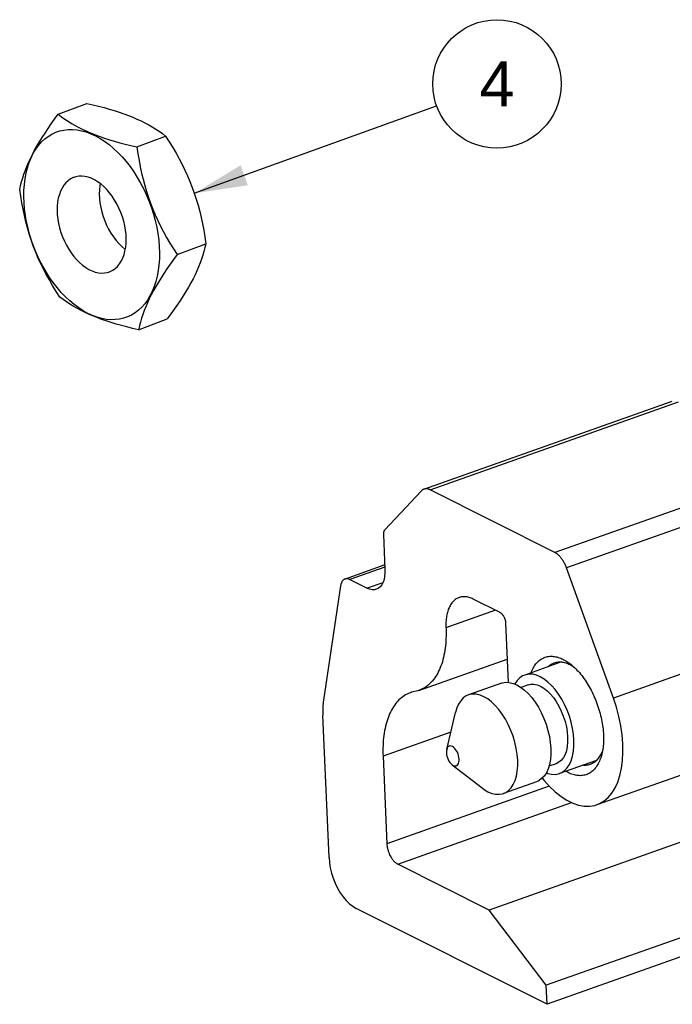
# Model space of a CAD drawing. Header units: inches. Extents: x 0 to 11, y 0 to 8.5.
# Tile 6 of 9: x 5.5 to 6.7, y 2.3 to 4.1. Entities that reach past the tile are written whole.
import ezdxf

# ---------------------------------------------------------------- set-up
doc = ezdxf.new("R2010")
doc.units = ezdxf.units.IN
doc.header["$LTSCALE"] = 0.605
doc.header["$MEASUREMENT"] = 0
doc.layers.get('0').update_dxf_attribs({"linetype": 'CONTINUOUS'})
doc.styles.get("Standard").update_dxf_attribs({"font": 'arial.ttf'})
doc.dimstyles.get("Standard").update_dxf_attribs({"dimtxt": 0.085, "dimasz": 0.1, "dimexe": 0.09, "dimexo": 0.07, "dimgap": 0.09, "dimtad": 0, "dimtih": 1, "dimtoh": 1, "dimdec": 3, "dimzin": 4, "dimdsep": 46, "dimtxsty": 'Standard', "dimblk": '_FILLED', "dimblk1": '_FILLED', "dimblk2": '_FILLED', "dimcen": 0.09, "dimadec": 3, "dimazin": 1, "dimtp": 0.001, "dimtm": 0.001, "dimtfac": 1, "dimtdec": 3, "dimtofl": 0, "dimtmove": 0, "dimatfit": 3, "dimldrblk": '_FILLED', "dimfxl": 0, "dimtolj": 1, "dimtzin": 4, "dimarcsym": 0})

# ---------------------------------------------------------------- blocks, each defined once
blk = doc.blocks.new('_FILLED')
at = {"color": 0, "linetype": 'ByBlock'}
blk.add_solid([(0, 0), (-1, 0.2), (-1, -0.2)], dxfattribs=at)
blk = doc.blocks.new('BALLOON_BL3', base_point=(6.3755, 4.0195))
at = {"color": 2, "linetype": 'Continuous'}
blk.add_circle((6.3755, 4.0195), 0.1209, dxfattribs=at)
at = {"color": 2, "linetype": 'Continuous', "insert": (6.3096, 4.062), "char_height": 0.085, "width": 0.131766, "attachment_point": 1, "line_spacing_factor": 0.9}
blk.add_mtext(' 4 ', dxfattribs=at)

msp = doc.modelspace()

# ---------------------------------------------------------------- linework, layer by layer
at = {"color": 7, "linetype": 'Continuous'}
for p, q in [((5.549, 3.9623), (5.6031, 3.9829)), ((5.6972, 3.9008), (5.7514, 3.9214)), ((5.7729, 3.698), (5.8271, 3.7186)), ((5.7003, 3.5566), (5.7545, 3.5772)), ((6.2381, 3.2564), (6.7059, 3.4221)), ((6.2499, 3.255), (6.7177, 3.4207)), ((6.9525, 3.3027), (6.4847, 3.1371)), ((6.9744, 3.2739), (6.5066, 3.1083)), ((6.2331, 3.253), (6.1641, 3.1799)), ((6.4847, 3.1371), (6.2499, 3.255)), ((6.1618, 3.1712), (6.1646, 3.1055)), ((6.1643, 3.1138), (6.0893, 3.0872)), ((6.1644, 3.1095), (6.0985, 3.0862)), ((6.5949, 2.863), (6.5066, 3.1083)), ((6.0985, 3.0862), (6.131, 3.0698)), ((6.1606, 3.0803), (6.131, 3.0698)), ((6.081, 3.0743), (6.0488, 2.8592)), ((6.3816, 3.0239), (6.3307, 3.0495)), ((6.3729, 3.0283), (6.2795, 2.9952)), ((8.4956, 3.0402), (6.4683, 2.3222)), ((7.0627, 3.0287), (6.5949, 2.863)), ((6.3918, 3.0049), (6.3967, 2.8925)), ((8.4971, 3.0044), (6.4699, 2.2864)), ((6.2286, 2.8776), (6.3948, 2.9364)), ((6.4971, 2.931), (6.4279, 2.9065)), ((6.3843, 2.891), (6.3219, 2.8689)), ((6.4345, 2.8879), (6.4209, 2.8831)), ((6.0592, 2.5629), (6.0475, 2.8311)), ((6.2809, 2.766), (6.2972, 2.8356)), ((6.5641, 2.6624), (7.0319, 2.8281)), ((6.2886, 2.7991), (6.161, 2.7538)), ((6.161, 2.7538), (6.1681, 2.5889)), ((6.5628, 2.7454), (6.4936, 2.7209)), ((6.2909, 2.7376), (6.3474, 2.6938)), ((6.4745, 2.7382), (6.472, 2.7299)), ((6.4871, 2.7395), (6.4734, 2.7347)), ((6.4739, 2.6972), (6.1681, 2.5889)), ((6.45, 2.7055), (6.3876, 2.6834)), ((6.9601, 2.6763), (6.3606, 2.4639)), ((6.1887, 2.5503), (6.5162, 2.6663)), ((6.3606, 2.4639), (6.1887, 2.5503)), ((6.4699, 2.2864), (6.1102, 2.4671)), ((6.4683, 2.3222), (6.3606, 2.4639)), ((6.4699, 2.2864), (6.4683, 2.3222))]:
    msp.add_line(p, q, dxfattribs=at)
for points in [[(5.6031, 3.9829), (5.6143, 3.9803), (5.6251, 3.9776), (5.6353, 3.9749), (5.6452, 3.9721), (5.6547, 3.9693), (5.6638, 3.9663), (5.6727, 3.9632), (5.6812, 3.9601), (5.6895, 3.9568), (5.6974, 3.9534), (5.705, 3.9498), (5.7123, 3.9462), (5.7194, 3.9424), (5.7261, 3.9385), (5.7327, 3.9345), (5.739, 3.9303), (5.7453, 3.926), (5.7514, 3.9214)], [(5.4764, 3.8209), (5.4781, 3.8282), (5.48, 3.8354), (5.4821, 3.8426), (5.4845, 3.8498), (5.4871, 3.857), (5.49, 3.8643), (5.4932, 3.8718), (5.4967, 3.8793), (5.5005, 3.8869), (5.5046, 3.8947), (5.509, 3.9026), (5.5137, 3.9106), (5.5188, 3.9187), (5.5241, 3.927), (5.5298, 3.9354), (5.5358, 3.9441), (5.5422, 3.953), (5.549, 3.9623)], [(5.549, 3.9623), (5.5551, 3.9577), (5.5613, 3.9533), (5.5677, 3.9492), (5.5742, 3.9451), (5.581, 3.9412), (5.588, 3.9375), (5.5953, 3.9338), (5.603, 3.9303), (5.6109, 3.9269), (5.6191, 3.9236), (5.6277, 3.9204), (5.6365, 3.9174), (5.6457, 3.9144), (5.6552, 3.9116), (5.665, 3.9088), (5.6753, 3.9061), (5.686, 3.9034), (5.6972, 3.9008)], [(5.4843, 3.8076), (5.4845, 3.8191), (5.4853, 3.8304), (5.4867, 3.8413), (5.4886, 3.8518), (5.4912, 3.8618), (5.4943, 3.8714), (5.4979, 3.8804), (5.5021, 3.8888), (5.5068, 3.8966), (5.512, 3.9037), (5.5176, 3.9102), (5.5237, 3.9159), (5.5302, 3.9208), (5.5371, 3.925), (5.5443, 3.9284), (5.5519, 3.931), (5.5597, 3.9327), (5.5678, 3.9337), (5.5761, 3.9337), (5.5845, 3.933), (5.5931, 3.9314), (5.6018, 3.929), (5.6105, 3.9258), (5.6192, 3.9218), (5.6279, 3.917), (5.6365, 3.9115), (5.645, 3.9052), (5.6533, 3.8982), (5.6615, 3.8906), (5.6694, 3.8823), (5.677, 3.8734), (5.6844, 3.864), (5.6914, 3.854), (5.698, 3.8436), (5.7043, 3.8328), (5.7101, 3.8216), (5.7154, 3.8101), (5.7203, 3.7983), (5.7247, 3.7864), (5.7285, 3.7743), (5.7318, 3.7621), (5.7346, 3.7498), (5.7367, 3.7376), (5.7383, 3.7255), (5.7393, 3.7135), (5.7397, 3.7017)], [(5.7514, 3.9214), (5.7583, 3.9105), (5.7649, 3.8998), (5.7711, 3.8892), (5.7769, 3.8786), (5.7825, 3.868), (5.7877, 3.8573), (5.7926, 3.8465), (5.7972, 3.8356), (5.8014, 3.8246), (5.8054, 3.8135), (5.8091, 3.8023), (5.8124, 3.7909), (5.8155, 3.7794), (5.8183, 3.7678), (5.8208, 3.756), (5.8231, 3.7439), (5.8252, 3.7314), (5.8271, 3.7186)], [(5.6972, 3.9008), (5.6991, 3.888), (5.7012, 3.8755), (5.7035, 3.8634), (5.706, 3.8516), (5.7088, 3.8399), (5.7119, 3.8285), (5.7152, 3.8171), (5.7189, 3.8059), (5.7228, 3.7947), (5.7271, 3.7837), (5.7317, 3.7729), (5.7366, 3.7621), (5.7418, 3.7514), (5.7473, 3.7408), (5.7532, 3.7302), (5.7594, 3.7196), (5.7659, 3.7088), (5.7729, 3.698)], [(5.5782, 3.8434), (5.5771, 3.843), (5.5722, 3.8405), (5.5676, 3.8372), (5.5634, 3.8333), (5.5596, 3.8287), (5.5563, 3.8235), (5.5534, 3.8176), (5.5511, 3.8113), (5.5492, 3.8044), (5.5479, 3.7971), (5.5472, 3.7895), (5.547, 3.7816)], [(5.6771, 3.7277), (5.6767, 3.7359), (5.6758, 3.7441), (5.6744, 3.7525), (5.6724, 3.761), (5.6699, 3.7694), (5.6669, 3.7776), (5.6634, 3.7857), (5.6596, 3.7934), (5.6553, 3.8009), (5.6506, 3.808), (5.6456, 3.8146), (5.6403, 3.8207), (5.6348, 3.8262), (5.6291, 3.8311), (5.6232, 3.8354), (5.6172, 3.839), (5.6112, 3.8418), (5.6052, 3.8439), (5.5993, 3.8453), (5.5935, 3.8459), (5.5878, 3.8457), (5.5823, 3.8447), (5.5782, 3.8434)], [(5.5521, 3.618), (5.5451, 3.6289), (5.5385, 3.6397), (5.5324, 3.6503), (5.5265, 3.6609), (5.521, 3.6715), (5.5158, 3.6822), (5.5109, 3.6929), (5.5063, 3.7038), (5.502, 3.7148), (5.4981, 3.7259), (5.4944, 3.7372), (5.491, 3.7485), (5.488, 3.76), (5.4852, 3.7717), (5.4827, 3.7835), (5.4804, 3.7956), (5.4783, 3.8081), (5.4764, 3.8209)], [(5.6282, 3.8318), (5.6274, 3.8274), (5.6266, 3.8198), (5.6264, 3.8118)], [(5.7397, 3.7017), (5.7395, 3.6901), (5.7387, 3.6789), (5.7374, 3.668), (5.7354, 3.6575), (5.7329, 3.6474), (5.7298, 3.6379), (5.7261, 3.6289), (5.7219, 3.6204), (5.7172, 3.6126), (5.7121, 3.6055), (5.7064, 3.5991), (5.7003, 3.5934), (5.6938, 3.5884), (5.6869, 3.5842), (5.6797, 3.5808), (5.6722, 3.5783), (5.6643, 3.5765), (5.6562, 3.5756), (5.648, 3.5755), (5.6395, 3.5762), (5.6309, 3.5778), (5.6223, 3.5802), (5.6136, 3.5834), (5.6049, 3.5874), (5.5962, 3.5922), (5.5876, 3.5978), (5.5791, 3.6041), (5.5707, 3.611), (5.5626, 3.6187), (5.5546, 3.627), (5.547, 3.6359), (5.5396, 3.6453), (5.5326, 3.6552), (5.526, 3.6656), (5.5198, 3.6765), (5.5139, 3.6876), (5.5086, 3.6991), (5.5037, 3.7109), (5.4993, 3.7229), (5.4955, 3.735), (5.4922, 3.7472), (5.4895, 3.7594), (5.4873, 3.7716), (5.4857, 3.7838), (5.4847, 3.7957), (5.4843, 3.8076)], [(5.6264, 3.8118), (5.6268, 3.8036), (5.6277, 3.7953), (5.6291, 3.7869), (5.6311, 3.7785), (5.6336, 3.7701), (5.6366, 3.7619), (5.64, 3.7538), (5.6439, 3.746), (5.6482, 3.7386), (5.6529, 3.7315), (5.6579, 3.7249), (5.6632, 3.7188), (5.6687, 3.7133), (5.6744, 3.7083), (5.6753, 3.7077)], [(5.547, 3.7816), (5.5473, 3.7734), (5.5482, 3.7651), (5.5497, 3.7567), (5.5516, 3.7483), (5.5541, 3.7399), (5.5571, 3.7316), (5.5606, 3.7236), (5.5645, 3.7158), (5.5688, 3.7083), (5.5734, 3.7013), (5.5784, 3.6947), (5.5837, 3.6886), (5.5893, 3.683), (5.595, 3.6781), (5.6008, 3.6739), (5.6068, 3.6703), (5.6128, 3.6674), (5.6188, 3.6653), (5.6247, 3.6639), (5.6306, 3.6634), (5.6363, 3.6636), (5.6417, 3.6645), (5.6458, 3.6658)], [(5.6458, 3.6658), (5.6469, 3.6663), (5.6519, 3.6688), (5.6564, 3.672), (5.6606, 3.6759), (5.6644, 3.6806), (5.6677, 3.6858), (5.6706, 3.6916), (5.673, 3.698), (5.6748, 3.7048), (5.6761, 3.7121), (5.6769, 3.7197), (5.6771, 3.7277)], [(5.8271, 3.7186), (5.8254, 3.7113), (5.8235, 3.704), (5.8213, 3.6969), (5.819, 3.6897), (5.8164, 3.6824), (5.8135, 3.6751), (5.8103, 3.6677), (5.8068, 3.6602), (5.803, 3.6525), (5.7989, 3.6448), (5.7945, 3.6369), (5.7897, 3.6289), (5.7847, 3.6207), (5.7794, 3.6125), (5.7737, 3.604), (5.7677, 3.5954), (5.7613, 3.5864), (5.7545, 3.5772)], [(5.7729, 3.698), (5.7661, 3.6888), (5.7597, 3.6798), (5.7537, 3.6711), (5.748, 3.6627), (5.7427, 3.6544), (5.7377, 3.6463), (5.7329, 3.6383), (5.7285, 3.6304), (5.7244, 3.6226), (5.7206, 3.615), (5.7171, 3.6074), (5.7139, 3.6), (5.711, 3.5927), (5.7084, 3.5855), (5.7061, 3.5783), (5.7039, 3.5711), (5.702, 3.5639), (5.7003, 3.5566)], [(5.7003, 3.5566), (5.6891, 3.5592), (5.6784, 3.5619), (5.6682, 3.5646), (5.6583, 3.5673), (5.6488, 3.5702), (5.6396, 3.5731), (5.6308, 3.5762), (5.6222, 3.5794), (5.614, 3.5827), (5.6061, 3.5861), (5.5985, 3.5896), (5.5911, 3.5933), (5.5841, 3.597), (5.5773, 3.6009), (5.5708, 3.6049), (5.5644, 3.6091), (5.5582, 3.6135), (5.5521, 3.618)], [(6.2381, 3.2564), (6.2379, 3.2563), (6.237, 3.2559), (6.2362, 3.2555), (6.2354, 3.255), (6.2346, 3.2544), (6.2338, 3.2538), (6.2331, 3.253)], [(6.2499, 3.255), (6.2488, 3.2555), (6.2478, 3.256), (6.2467, 3.2563), (6.2457, 3.2566), (6.2447, 3.2568), (6.2436, 3.257), (6.2426, 3.257), (6.2417, 3.257), (6.2407, 3.257), (6.2397, 3.2568), (6.2388, 3.2566), (6.2381, 3.2564)], [(6.1641, 3.1799), (6.1638, 3.1795), (6.1634, 3.1791), (6.1632, 3.1786), (6.1629, 3.1781), (6.1626, 3.1775), (6.1624, 3.1769), (6.1622, 3.1763), (6.1621, 3.1757), (6.162, 3.175), (6.1619, 3.1743), (6.1618, 3.1735), (6.1617, 3.1728), (6.1617, 3.172), (6.1618, 3.1712)], [(6.5066, 3.1083), (6.506, 3.1099), (6.5053, 3.1115), (6.5047, 3.1131), (6.5039, 3.1147), (6.5032, 3.1162), (6.5024, 3.1177), (6.5016, 3.1192), (6.5007, 3.1207), (6.4999, 3.1221), (6.499, 3.1234), (6.498, 3.1248), (6.4971, 3.1261), (6.4961, 3.1273), (6.4952, 3.1285), (6.4942, 3.1296), (6.4931, 3.1307), (6.4921, 3.1317), (6.4911, 3.1326), (6.49, 3.1335), (6.489, 3.1344), (6.4879, 3.1351), (6.4868, 3.1358), (6.4858, 3.1365), (6.4847, 3.1371)], [(6.1646, 3.1055), (6.1646, 3.0986), (6.164, 3.0922), (6.1628, 3.0863), (6.1609, 3.081), (6.1586, 3.0765), (6.1557, 3.0728), (6.1524, 3.0699), (6.1484, 3.0679)], [(6.0893, 3.0872), (6.0885, 3.0869), (6.0878, 3.0865), (6.0871, 3.0861), (6.0865, 3.0856), (6.0858, 3.0851), (6.0852, 3.0845), (6.0847, 3.0838), (6.0841, 3.0831), (6.0836, 3.0823), (6.0832, 3.0815), (6.0828, 3.0806), (6.0824, 3.0797), (6.082, 3.0787), (6.0817, 3.0777), (6.0814, 3.0766), (6.0812, 3.0755), (6.081, 3.0743)], [(6.0985, 3.0862), (6.0976, 3.0866), (6.0967, 3.0869), (6.0958, 3.0872), (6.0949, 3.0875), (6.0941, 3.0876), (6.0932, 3.0877), (6.0924, 3.0877), (6.0916, 3.0877), (6.0908, 3.0876), (6.09, 3.0874), (6.0893, 3.0872)], [(6.1484, 3.0679), (6.1446, 3.067), (6.1402, 3.067), (6.1357, 3.0679), (6.131, 3.0698)], [(6.3042, 3.0525), (6.3033, 3.0521), (6.3017, 3.0514), (6.3001, 3.0506), (6.2986, 3.0497), (6.2971, 3.0487), (6.2957, 3.0476), (6.2943, 3.0463), (6.293, 3.045), (6.2918, 3.0436), (6.2905, 3.0421), (6.2894, 3.0405), (6.2883, 3.0388), (6.2872, 3.037), (6.2863, 3.0351), (6.2853, 3.0331), (6.2845, 3.0311), (6.2837, 3.0289), (6.283, 3.0267), (6.2823, 3.0244), (6.2817, 3.0221), (6.2812, 3.0197), (6.2807, 3.0172), (6.2803, 3.0146), (6.28, 3.012), (6.2797, 3.0093), (6.2795, 3.0066), (6.2794, 3.0038), (6.2794, 3.001), (6.2794, 2.9981), (6.2796, 2.9902)], [(6.3307, 3.0495), (6.3288, 3.0505), (6.3268, 3.0513), (6.3249, 3.052), (6.323, 3.0526), (6.3211, 3.0531), (6.3192, 3.0535), (6.3173, 3.0538), (6.3154, 3.054), (6.3136, 3.054), (6.3118, 3.054), (6.31, 3.0538), (6.3083, 3.0536), (6.3066, 3.0532), (6.3049, 3.0527), (6.3042, 3.0525)], [(6.3816, 3.0239), (6.3822, 3.0237), (6.3827, 3.0233), (6.3832, 3.0229), (6.3838, 3.0225), (6.3843, 3.0221), (6.3848, 3.0216), (6.3853, 3.021), (6.3858, 3.0205), (6.3863, 3.0199), (6.3868, 3.0192), (6.3873, 3.0186), (6.3877, 3.0179), (6.3881, 3.0171), (6.3886, 3.0164), (6.3889, 3.0156), (6.3893, 3.0149), (6.3897, 3.0141), (6.39, 3.0132), (6.3903, 3.0124), (6.3906, 3.0116), (6.3908, 3.0108), (6.391, 3.0099), (6.3912, 3.0091), (6.3914, 3.0082), (6.3915, 3.0074), (6.3916, 3.0066), (6.3917, 3.0058), (6.3918, 3.0049)], [(6.2796, 2.9902), (6.2797, 2.9852), (6.2797, 2.9803), (6.2795, 2.9755), (6.2793, 2.9707), (6.279, 2.966), (6.2785, 2.9614), (6.278, 2.9569), (6.2774, 2.9524), (6.2766, 2.9481), (6.2758, 2.9438), (6.2748, 2.9396), (6.2738, 2.9356), (6.2727, 2.9316), (6.2715, 2.9278), (6.2701, 2.924), (6.2687, 2.9204), (6.2672, 2.9169), (6.2656, 2.9135), (6.264, 2.9102), (6.2622, 2.9071), (6.2603, 2.9041), (6.2584, 2.9012), (6.2564, 2.8984), (6.2543, 2.8958), (6.2521, 2.8934), (6.2499, 2.8911), (6.2475, 2.8889), (6.2451, 2.8868), (6.2427, 2.885), (6.2401, 2.8832), (6.2375, 2.8816), (6.2349, 2.8802), (6.2321, 2.8789), (6.2293, 2.8778), (6.2286, 2.8776)], [(6.4397, 2.9107), (6.4402, 2.912), (6.4412, 2.9145), (6.4423, 2.9169), (6.4435, 2.9192), (6.4448, 2.9214), (6.4461, 2.9235), (6.4475, 2.9255), (6.4489, 2.9274), (6.4504, 2.9292), (6.452, 2.9309), (6.4537, 2.9324), (6.4553, 2.9339), (6.4571, 2.9352), (6.4589, 2.9364), (6.4607, 2.9375), (6.4627, 2.9385), (6.4646, 2.9393), (6.4666, 2.94), (6.4686, 2.9406), (6.4707, 2.9411), (6.4728, 2.9415), (6.475, 2.9417), (6.4772, 2.9418), (6.4794, 2.9418), (6.4816, 2.9416), (6.4839, 2.9413), (6.4862, 2.9409), (6.4885, 2.9404), (6.4908, 2.9397), (6.4932, 2.939), (6.4956, 2.9381), (6.4979, 2.9371), (6.5003, 2.9359), (6.5027, 2.9347)], [(6.4718, 2.922), (6.4729, 2.9231), (6.4743, 2.9243), (6.4759, 2.9255), (6.4774, 2.9265), (6.479, 2.9274), (6.4807, 2.9283), (6.4824, 2.929), (6.4834, 2.9294)], [(6.4834, 2.9294), (6.4841, 2.9296), (6.4859, 2.9302), (6.4877, 2.9306), (6.4895, 2.9309), (6.4914, 2.9311), (6.4932, 2.9312), (6.4952, 2.9311), (6.4971, 2.931)], [(6.4971, 2.931), (6.4991, 2.9308), (6.5011, 2.9304), (6.5031, 2.93), (6.5051, 2.9294), (6.5071, 2.9287), (6.5092, 2.928), (6.5112, 2.9271), (6.5133, 2.9261), (6.5154, 2.925), (6.5174, 2.9238), (6.5194, 2.9226)], [(6.5027, 2.9347), (6.5051, 2.9333), (6.5075, 2.9318), (6.5099, 2.9302), (6.5122, 2.9285), (6.5136, 2.9274)], [(6.5136, 2.9274), (6.5146, 2.9266), (6.517, 2.9247), (6.5193, 2.9227)], [(6.5193, 2.9227), (6.5217, 2.9205), (6.524, 2.9183), (6.5263, 2.9159), (6.5285, 2.9135), (6.5308, 2.9109), (6.533, 2.9083), (6.5352, 2.9056), (6.5373, 2.9028), (6.5394, 2.8999), (6.5415, 2.8969), (6.5435, 2.8939), (6.5455, 2.8908), (6.5475, 2.8876), (6.5494, 2.8843), (6.5512, 2.881), (6.553, 2.8777), (6.5547, 2.8742), (6.5564, 2.8708), (6.5581, 2.8672), (6.5596, 2.8637), (6.5611, 2.8601), (6.5626, 2.8565), (6.564, 2.8528), (6.5653, 2.8491), (6.5665, 2.8454), (6.5677, 2.8417), (6.5688, 2.8379), (6.5698, 2.8342), (6.5708, 2.8304), (6.5717, 2.8267), (6.5725, 2.8229), (6.5733, 2.8192), (6.5739, 2.8154), (6.5745, 2.8117), (6.575, 2.808), (6.5754, 2.8043), (6.5758, 2.8007), (6.5761, 2.7971), (6.5763, 2.7935)], [(6.3843, 2.891), (6.3857, 2.8915), (6.3921, 2.8927), (6.3988, 2.8924), (6.4058, 2.8908)], [(6.4279, 2.9065), (6.4238, 2.9047), (6.4184, 2.901), (6.4136, 2.896), (6.4094, 2.8897), (6.4093, 2.8894)], [(6.5207, 2.7836), (6.5198, 2.7948), (6.518, 2.806), (6.5154, 2.8175), (6.512, 2.8288), (6.5078, 2.84), (6.503, 2.8507), (6.4976, 2.8608), (6.4917, 2.8702), (6.4853, 2.8789), (6.4786, 2.8866), (6.4715, 2.8933), (6.4644, 2.8988), (6.4571, 2.9031), (6.45, 2.9062), (6.4429, 2.9078), (6.4362, 2.9081), (6.4298, 2.9071), (6.4279, 2.9065)], [(6.2236, 2.8761), (6.2177, 2.8747), (6.2147, 2.8739), (6.2125, 2.8732)], [(6.2286, 2.8776), (6.2265, 2.8769), (6.2236, 2.8761)], [(6.4058, 2.8908), (6.413, 2.8879), (6.4202, 2.8837)], [(6.4202, 2.8837), (6.4274, 2.8782), (6.4344, 2.8716), (6.4412, 2.8639), (6.4476, 2.8553), (6.4536, 2.8459), (6.4591, 2.8357), (6.464, 2.8249), (6.4682, 2.8137), (6.4717, 2.8022), (6.4743, 2.7907), (6.4761, 2.7793), (6.4771, 2.7681)], [(6.4345, 2.8879), (6.4395, 2.8891), (6.4453, 2.8892), (6.4513, 2.8879), (6.4575, 2.8855), (6.4637, 2.8818), (6.4699, 2.8769), (6.476, 2.871), (6.4818, 2.8641), (6.4872, 2.8563), (6.4922, 2.8478), (6.4967, 2.8386), (6.5006, 2.829), (6.5038, 2.8191), (6.5063, 2.8091), (6.5079, 2.7993), (6.5087, 2.7896)], [(6.0488, 2.8592), (6.0484, 2.8559), (6.048, 2.8525), (6.0477, 2.8491), (6.0475, 2.8456), (6.0474, 2.842), (6.0474, 2.8384), (6.0474, 2.8348), (6.0475, 2.8311)], [(6.2125, 2.8732), (6.2118, 2.873), (6.209, 2.8718), (6.2062, 2.8705), (6.2035, 2.8691), (6.2009, 2.8675), (6.1983, 2.8657), (6.1958, 2.8638), (6.1934, 2.8617), (6.191, 2.8595), (6.1887, 2.8572), (6.1865, 2.8547), (6.1844, 2.852), (6.1823, 2.8493), (6.1804, 2.8463), (6.1785, 2.8433), (6.1767, 2.8401), (6.175, 2.8368), (6.1734, 2.8333), (6.1719, 2.8298), (6.1704, 2.8261), (6.1691, 2.8223), (6.1678, 2.8184), (6.1667, 2.8144), (6.1657, 2.8102), (6.1647, 2.806), (6.1639, 2.8017), (6.1631, 2.7972), (6.1625, 2.7927), (6.1619, 2.7881), (6.1615, 2.7834), (6.1611, 2.7787), (6.1609, 2.7738), (6.1608, 2.7689), (6.1607, 2.764), (6.1608, 2.7589), (6.161, 2.7538)], [(6.3219, 2.8689), (6.3175, 2.867), (6.3121, 2.8632), (6.3073, 2.8581), (6.3032, 2.8518), (6.2999, 2.8444), (6.2972, 2.8356)], [(6.4147, 2.746), (6.4138, 2.7571), (6.412, 2.7684), (6.4094, 2.7798), (6.406, 2.7911), (6.4019, 2.8022), (6.397, 2.813), (6.3916, 2.8232), (6.3856, 2.8327), (6.3792, 2.8415), (6.3724, 2.8492), (6.3653, 2.8559), (6.3581, 2.8614), (6.3509, 2.8657), (6.3437, 2.8687), (6.3366, 2.8703), (6.3299, 2.8706), (6.3234, 2.8695), (6.3219, 2.8689)], [(6.5641, 2.6624), (6.5688, 2.6643), (6.5773, 2.6693), (6.5851, 2.676), (6.592, 2.6842), (6.5981, 2.6939), (6.6032, 2.705), (6.6072, 2.7175), (6.6103, 2.731), (6.6122, 2.7455), (6.613, 2.7608), (6.6127, 2.777), (6.6113, 2.7938), (6.6088, 2.811), (6.6052, 2.8284), (6.6006, 2.8457), (6.5949, 2.863)], [(6.5087, 2.7896), (6.5087, 2.7804), (6.5079, 2.7719), (6.5063, 2.764), (6.5038, 2.757), (6.5007, 2.751), (6.4969, 2.746), (6.4924, 2.7422), (6.4871, 2.7395)], [(6.4936, 2.721), (6.4977, 2.7228), (6.5031, 2.7265), (6.508, 2.7315), (6.5121, 2.7377), (6.5155, 2.7451), (6.5181, 2.7536), (6.5199, 2.7629), (6.5207, 2.7729), (6.5207, 2.7836)], [(6.5763, 2.7935), (6.5764, 2.79), (6.5764, 2.7865), (6.5764, 2.7831), (6.5762, 2.7797), (6.576, 2.7763), (6.5758, 2.7731), (6.5754, 2.7698), (6.575, 2.7667)], [(6.2809, 2.766), (6.2804, 2.7632), (6.2804, 2.7601)], [(6.3043, 2.7481), (6.304, 2.7513), (6.3034, 2.7546), (6.3023, 2.7578), (6.301, 2.761), (6.2995, 2.7639), (6.2977, 2.7665), (6.2958, 2.7688), (6.2937, 2.7706), (6.2916, 2.772), (6.2896, 2.7727), (6.2876, 2.773), (6.2857, 2.7726), (6.2841, 2.7717), (6.2827, 2.7703), (6.2816, 2.7683), (6.2809, 2.766)], [(6.4771, 2.7681), (6.4771, 2.7574), (6.4762, 2.7475), (6.4745, 2.7382)], [(6.5748, 2.7661), (6.5743, 2.7644), (6.5735, 2.7621), (6.5725, 2.76), (6.5716, 2.7579), (6.5705, 2.7559), (6.5695, 2.754), (6.5683, 2.7522), (6.5671, 2.7504), (6.5659, 2.7488), (6.5645, 2.7472), (6.5632, 2.7458)], [(6.575, 2.7667), (6.5744, 2.7636), (6.5738, 2.7606), (6.5734, 2.7586)], [(6.2804, 2.7601), (6.2807, 2.7568), (6.2814, 2.7536), (6.2824, 2.7503), (6.2837, 2.7472), (6.2852, 2.7442), (6.287, 2.7416), (6.289, 2.7394), (6.2909, 2.7376)], [(6.2909, 2.7376), (6.2931, 2.7362), (6.2952, 2.7354), (6.2971, 2.7352), (6.299, 2.7355), (6.3006, 2.7364), (6.302, 2.7379), (6.3031, 2.7398), (6.3039, 2.7422), (6.3043, 2.745), (6.3043, 2.7481)], [(6.3876, 2.6834), (6.392, 2.6854), (6.3974, 2.6892), (6.4022, 2.6942), (6.4063, 2.7005), (6.4096, 2.7079), (6.4122, 2.7163), (6.4139, 2.7255), (6.4147, 2.7355), (6.4147, 2.746)], [(6.5707, 2.7493), (6.5697, 2.7467), (6.5687, 2.7442), (6.5676, 2.7418), (6.5664, 2.7395), (6.5651, 2.7373), (6.5638, 2.7352), (6.5624, 2.7332), (6.5609, 2.7313), (6.5594, 2.7295), (6.5579, 2.7279), (6.5562, 2.7263), (6.5545, 2.7249), (6.5528, 2.7235), (6.551, 2.7223), (6.5491, 2.7212), (6.5472, 2.7203), (6.5453, 2.7194), (6.5433, 2.7187), (6.5412, 2.7181), (6.5392, 2.7176), (6.537, 2.7173), (6.5349, 2.717), (6.5327, 2.7169), (6.5305, 2.717), (6.5282, 2.7171), (6.526, 2.7174), (6.5237, 2.7178), (6.5214, 2.7183), (6.519, 2.719), (6.5167, 2.7198), (6.5143, 2.7207), (6.5119, 2.7217), (6.5096, 2.7228), (6.5072, 2.7241), (6.5054, 2.7251)], [(6.5632, 2.7458), (6.5618, 2.7444), (6.5603, 2.7432), (6.5588, 2.742), (6.5572, 2.741), (6.5556, 2.74), (6.554, 2.7392), (6.5523, 2.7385), (6.5512, 2.7381)], [(6.5734, 2.7586), (6.5732, 2.7576), (6.5724, 2.7548), (6.5716, 2.752), (6.5707, 2.7493)], [(6.472, 2.7299), (6.4686, 2.7225), (6.4645, 2.7163), (6.4598, 2.7113), (6.4544, 2.7075), (6.45, 2.7055)], [(6.5512, 2.7381), (6.5505, 2.7378), (6.5488, 2.7373), (6.547, 2.7369), (6.5451, 2.7366), (6.5433, 2.7364), (6.5414, 2.7363), (6.5395, 2.7364), (6.5375, 2.7365), (6.5375, 2.7365)], [(6.4608, 2.7123), (6.4642, 2.7079), (6.4747, 2.6964), (6.4854, 2.6863), (6.4964, 2.6776), (6.5074, 2.6706), (6.5184, 2.6652), (6.5292, 2.6616), (6.5398, 2.6596), (6.55, 2.6595), (6.5597, 2.661), (6.5641, 2.6624)], [(6.4686, 2.7226), (6.4716, 2.7213), (6.4786, 2.7196), (6.4854, 2.7193), (6.4918, 2.7204), (6.4936, 2.721)], [(6.3474, 2.6938), (6.3514, 2.6909), (6.3586, 2.6866), (6.3658, 2.6836), (6.3729, 2.682), (6.3796, 2.6818), (6.386, 2.6829), (6.3876, 2.6834)], [(6.1681, 2.5889), (6.1682, 2.5876), (6.1683, 2.5862), (6.1685, 2.5848), (6.1687, 2.5834), (6.1689, 2.582), (6.1692, 2.5806), (6.1695, 2.5792), (6.1699, 2.5778), (6.1703, 2.5764), (6.1707, 2.575), (6.1712, 2.5736), (6.1717, 2.5723), (6.1722, 2.5709), (6.1728, 2.5696), (6.1734, 2.5682), (6.174, 2.5669), (6.1747, 2.5657), (6.1753, 2.5644), (6.1761, 2.5632), (6.1768, 2.562), (6.1775, 2.5609), (6.1783, 2.5598), (6.1791, 2.5587), (6.1799, 2.5577), (6.1808, 2.5567), (6.1816, 2.5558), (6.1825, 2.5549), (6.1834, 2.5541), (6.1842, 2.5533), (6.1851, 2.5526), (6.186, 2.5519), (6.1869, 2.5513), (6.1878, 2.5508), (6.1887, 2.5503)], [(6.0592, 2.5629), (6.06, 2.5532), (6.0616, 2.5435), (6.064, 2.5336), (6.0671, 2.5238), (6.071, 2.5143), (6.0754, 2.5052), (6.0804, 2.4966), (6.0858, 2.4888), (6.0916, 2.4819), (6.0977, 2.4758), (6.1039, 2.471), (6.1102, 2.4671)]]:
    msp.add_lwpolyline(points, dxfattribs=at)

# ---------------------------------------------------------------- block references
at = {"color": 2, "linetype": 'Continuous'}
msp.add_blockref('BALLOON_BL3', (6.3755, 4.0195), dxfattribs=at)

# ---------------------------------------------------------------- leaders
msp.add_leader([(5.8054, 3.8135), (6.2618, 3.9784)], dimstyle='Standard', override={"dimtad": 0}, dxfattribs=at)

doc.saveas('drawing.dxf')
